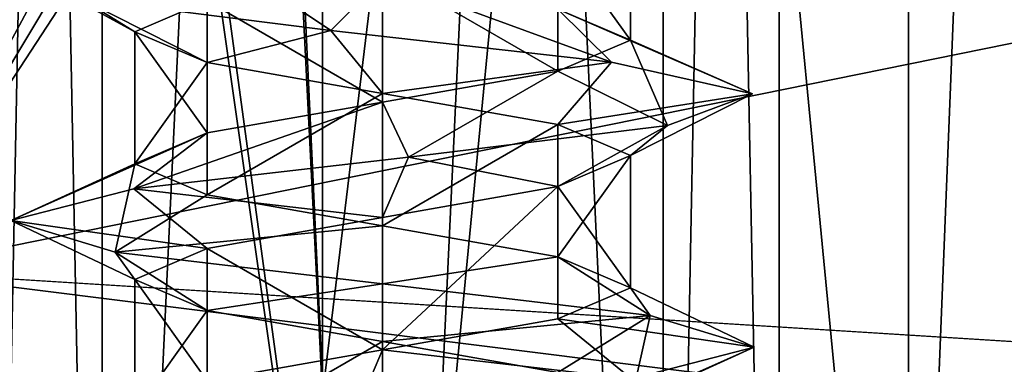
# Model space of a CAD drawing. Header units: millimetres. Extents: x -50 to 50, y -22 to 96.
# Tile 18 of 256: x -23.46 to -19.49, y -14.38 to -12.98. Entities that reach past the tile are written whole.
import ezdxf

# ---------------------------------------------------------------- set-up
doc = ezdxf.new("R2010")
doc.units = ezdxf.units.MM
doc.header["$LTSCALE"] = 65.185185
for name, color, linetype in [('1231', 7, 'CONTINUOUS'), ('1233', 7, 'CONTINUOUS'), ('1292', 7, 'CONTINUOUS'), ('1293', 7, 'CONTINUOUS'), ('1296', 7, 'CONTINUOUS'), ('1297', 7, 'CONTINUOUS'), ('1310', 7, 'CONTINUOUS'), ('1313', 7, 'CONTINUOUS'), ('1316', 7, 'CONTINUOUS'), ('1319', 7, 'CONTINUOUS'), ('19', 7, 'CONTINUOUS'), ('3202', 7, 'CONTINUOUS'), ('3203', 7, 'CONTINUOUS'), ('3348', 7, 'CONTINUOUS'), ('3349', 7, 'CONTINUOUS'), ('3794', 7, 'CONTINUOUS'), ('3795', 7, 'CONTINUOUS'), ('3826', 7, 'CONTINUOUS'), ('3827', 7, 'CONTINUOUS'), ('3828', 7, 'CONTINUOUS'), ('3928', 7, 'CONTINUOUS'), ('3929', 7, 'CONTINUOUS'), ('3960', 7, 'CONTINUOUS'), ('3961', 7, 'CONTINUOUS'), ('3962', 7, 'CONTINUOUS'), ('65', 7, 'CONTINUOUS'), ('9', 7, 'CONTINUOUS')]:
    doc.layers.add(name, color=color, linetype=linetype)

msp = doc.modelspace()

# ---------------------------------------------------------------- linework, layer by layer
at = {"layer": '1231', "color": 7, "linetype": 'CONTINUOUS', "true_color": 0xe0f2ff}
for points in [[(-24, -14, -50), (-23.5, 20.5, -50), (-16.4697, 0, -50), (-24, -14, -50)], [(-24, -14, -50), (-16.4697, 0, -50), (-15.7843, -0.2718, -50), (-24, -14, -50)], [(-15.4715, -0.9394, -50), (-24, -14, -50), (-15.7843, -0.2718, -50), (-15.4715, -0.9394, -50)], [(-10.6231, -11.2872, -50), (-24, -14, -50), (-15.4715, -0.9394, -50), (-10.6231, -11.2872, -50)], [(-39.9586, -22, -50), (-24, -14, -50), (-10.6231, -11.2872, -50), (-39.9586, -22, -50)], [(0, -15.5, -50), (-39.9586, -22, -50), (-10.6231, -11.2872, -50), (0, -15.5, -50)], [(39.9586, -22, -50), (-39.9586, -22, -50), (39.9586, -14, -50), (39.9586, -22, -50)], [(39.9586, -14, -50), (-39.9586, -22, -50), (24, -14, -50), (39.9586, -14, -50)], [(24, -14, -50), (-39.9586, -22, -50), (0, -15.5, -50), (24, -14, -50)]]:
    msp.add_3dface(points, dxfattribs=at)
at = {"layer": '1233', "color": 7, "linetype": 'CONTINUOUS', "true_color": 0xe0f2ff}
for points in [[(-23.5, 20.5, 50), (-24, -14, 50), (-16.4697, 0, 50), (-23.5, 20.5, 50)], [(-16.4697, 0, 50), (-24, -14, 50), (-10.6231, -11.2872, 50), (-16.4697, 0, 50)], [(-10.6231, -11.2872, 50), (-24, -14, 50), (0, -15.5, 50), (-10.6231, -11.2872, 50)], [(-39.9586, -22, 50), (39.9586, -22, 50), (-39.9586, -14, 50), (-39.9586, -22, 50)], [(39.9586, -22, 50), (-24, -14, 50), (-39.9586, -14, 50), (39.9586, -22, 50)], [(-24, -14, 50), (39.9586, -22, 50), (0, -15.5, 50), (-24, -14, 50)]]:
    msp.add_3dface(points, dxfattribs=at)
at = {"layer": '1292', "color": 7, "linetype": 'CONTINUOUS', "true_color": 0xe0f2ff}
for points in [[(-22, -17.5, -39), (-22, 4.5, -39), (-24.5, -17.5, -39), (-22, -17.5, -39)], [(-24.5, -17.5, -39), (-22, 4.5, -39), (-24.5, 0, -39), (-24.5, -17.5, -39)]]:
    msp.add_3dface(points, dxfattribs=at)
at = {"layer": '1293', "color": 7, "linetype": 'CONTINUOUS', "true_color": 0xe0f2ff}
for points in [[(-19.8787, 4.5, -39.8787), (-22, 4.5, -39), (-19.8787, -17.5, -39.8787), (-19.8787, 4.5, -39.8787)], [(-22, 4.5, -39), (-22, -17.5, -39), (-19.8787, -17.5, -39.8787), (-22, 4.5, -39)], [(-19, 4.5, -42), (-19.8787, 4.5, -39.8787), (-19, -17.5, -42), (-19, 4.5, -42)], [(-19, -17.5, -42), (-19.8787, 4.5, -39.8787), (-19.8787, -17.5, -39.8787), (-19, -17.5, -42)]]:
    msp.add_3dface(points, dxfattribs=at)
at = {"layer": '1296', "color": 7, "linetype": 'CONTINUOUS', "true_color": 0xe0f2ff}
for points in [[(-22, 4.5, 39), (-19.8787, 4.5, 39.8787), (-22, -17.5, 39), (-22, 4.5, 39)], [(-22, -17.5, 39), (-19.8787, 4.5, 39.8787), (-19.8787, -17.5, 39.8787), (-22, -17.5, 39)], [(-19, 4.5, 42), (-19, -17.5, 42), (-19.8787, -17.5, 39.8787), (-19, 4.5, 42)], [(-19.8787, 4.5, 39.8787), (-19, 4.5, 42), (-19.8787, -17.5, 39.8787), (-19.8787, 4.5, 39.8787)]]:
    msp.add_3dface(points, dxfattribs=at)
at = {"layer": '1297', "color": 7, "linetype": 'CONTINUOUS', "true_color": 0xe0f2ff}
for points in [[(-25, 4.5, 39), (-22, 4.5, 39), (-22, -17.5, 39), (-25, 4.5, 39)], [(-25, 4.5, 39), (-22, -17.5, 39), (-24.5, 0, 39), (-25, 4.5, 39)], [(-24.5, 0, 39), (-22, -17.5, 39), (-24.5, -17.5, 39), (-24.5, 0, 39)]]:
    msp.add_3dface(points, dxfattribs=at)
at = {"layer": '1310', "color": 7, "linetype": 'CONTINUOUS', "true_color": 0xe0f2ff}
for points in [[(-20.8685, 4.5, -43.1313), (-22, 4.5, -43.6), (-20.8686, -19.6, -43.1314), (-20.8685, 4.5, -43.1313)], [(-20.8686, -19.6, -43.1314), (-22, 4.5, -43.6), (-22, -19.6, -43.6), (-20.8686, -19.6, -43.1314)], [(-22, 4.5, -40.4), (-20.8685, 4.5, -40.8687), (-22, -19.6, -40.4), (-22, 4.5, -40.4)], [(-22, -19.6, -40.4), (-20.8685, 4.5, -40.8687), (-20.8686, -19.6, -40.8686), (-22, -19.6, -40.4)], [(-20.8685, 4.5, -40.8687), (-20.4, 4.5, -42), (-20.8686, -19.6, -40.8686), (-20.8685, 4.5, -40.8687)], [(-20.8686, -19.6, -40.8686), (-20.4, 4.5, -42), (-20.4, -19.6, -42), (-20.8686, -19.6, -40.8686)], [(-20.4, -19.6, -42), (-20.8685, 4.5, -43.1313), (-20.8686, -19.6, -43.1314), (-20.4, -19.6, -42)], [(-20.4, 4.5, -42), (-20.8685, 4.5, -43.1313), (-20.4, -19.6, -42), (-20.4, 4.5, -42)]]:
    msp.add_3dface(points, dxfattribs=at)
at = {"layer": '1313', "color": 7, "linetype": 'CONTINUOUS', "true_color": 0xe0f2ff}
for points in [[(-23.1315, 4.5, -43.1313), (-23.6, 4.5, -42), (-23.1314, -19.6, -43.1314), (-23.1315, 4.5, -43.1313)], [(-23.6, 4.5, -42), (-23.1315, 4.5, -40.8687), (-23.6, -19.6, -42), (-23.6, 4.5, -42)], [(-23.1314, -19.6, -43.1314), (-23.6, 4.5, -42), (-23.6, -19.6, -42), (-23.1314, -19.6, -43.1314)], [(-23.6, -19.6, -42), (-23.1315, 4.5, -40.8687), (-23.1314, -19.6, -40.8686), (-23.6, -19.6, -42)], [(-22, 4.5, -43.6), (-23.1315, 4.5, -43.1313), (-22, -19.6, -43.6), (-22, 4.5, -43.6)], [(-22, -19.6, -43.6), (-23.1315, 4.5, -43.1313), (-23.1314, -19.6, -43.1314), (-22, -19.6, -43.6)], [(-23.1315, 4.5, -40.8687), (-22, 4.5, -40.4), (-23.1314, -19.6, -40.8686), (-23.1315, 4.5, -40.8687)], [(-22, 4.5, -40.4), (-22, -19.6, -40.4), (-23.1314, -19.6, -40.8686), (-22, 4.5, -40.4)]]:
    msp.add_3dface(points, dxfattribs=at)
at = {"layer": '1316', "color": 7, "linetype": 'CONTINUOUS', "true_color": 0xe0f2ff}
for points in [[(-22, -19.6, 43.6), (-22, 4.5, 43.6), (-20.8685, 4.5, 43.1313), (-22, -19.6, 43.6)], [(-20.8686, -19.6, 43.1314), (-22, -19.6, 43.6), (-20.8685, 4.5, 43.1313), (-20.8686, -19.6, 43.1314)], [(-22, -19.6, 40.4), (-20.8686, -19.6, 40.8686), (-22, 4.5, 40.4), (-22, -19.6, 40.4)], [(-22, 4.5, 40.4), (-20.8686, -19.6, 40.8686), (-20.8685, 4.5, 40.8687), (-22, 4.5, 40.4)], [(-20.4, -19.6, 42), (-20.8686, -19.6, 43.1314), (-20.4, 4.5, 42), (-20.4, -19.6, 42)], [(-20.4, 4.5, 42), (-20.8686, -19.6, 43.1314), (-20.8685, 4.5, 43.1313), (-20.4, 4.5, 42)], [(-20.8686, -19.6, 40.8686), (-20.4, -19.6, 42), (-20.8685, 4.5, 40.8687), (-20.8686, -19.6, 40.8686)], [(-20.8685, 4.5, 40.8687), (-20.4, -19.6, 42), (-20.4, 4.5, 42), (-20.8685, 4.5, 40.8687)]]:
    msp.add_3dface(points, dxfattribs=at)
at = {"layer": '1319', "color": 7, "linetype": 'CONTINUOUS', "true_color": 0xe0f2ff}
for points in [[(-23.6, 4.5, 42), (-23.1315, 4.5, 43.1313), (-23.6, -19.6, 42), (-23.6, 4.5, 42)], [(-23.6, -19.6, 42), (-23.1315, 4.5, 43.1313), (-23.1314, -19.6, 43.1314), (-23.6, -19.6, 42)], [(-23.1315, 4.5, 40.8687), (-23.6, 4.5, 42), (-23.1314, -19.6, 40.8686), (-23.1315, 4.5, 40.8687)], [(-23.1314, -19.6, 40.8686), (-23.6, 4.5, 42), (-23.6, -19.6, 42), (-23.1314, -19.6, 40.8686)], [(-23.1315, 4.5, 43.1313), (-22, 4.5, 43.6), (-23.1314, -19.6, 43.1314), (-23.1315, 4.5, 43.1313)], [(-22, -19.6, 40.4), (-22, 4.5, 40.4), (-23.1315, 4.5, 40.8687), (-22, -19.6, 40.4)], [(-22, -19.6, 40.4), (-23.1315, 4.5, 40.8687), (-23.1314, -19.6, 40.8686), (-22, -19.6, 40.4)], [(-22, 4.5, 43.6), (-22, -19.6, 43.6), (-23.1314, -19.6, 43.1314), (-22, 4.5, 43.6)]]:
    msp.add_3dface(points, dxfattribs=at)
at = {"layer": '19', "color": 7, "linetype": 'CONTINUOUS', "true_color": 0xf2c12d}
for points in [[(-22.8808, -16, -3.1067), (-33.1099, -16, -1.9655), (-39, -14.1415, -7.5217), (-22.8808, -16, -3.1067)], [(-22.8808, -16, -3.1067), (-39, -14.1415, -7.5217), (-23.1494, -15.9544, -3.3099), (-22.8808, -16, -3.1067)], [(-23.1494, -15.9544, -3.3099), (-39, -14.1415, -7.5217), (-23.4257, -15.8827, -3.6167), (-23.1494, -15.9544, -3.3099)], [(-23.4257, -15.8827, -3.6167), (-39, -14.1415, -7.5217), (-23.7127, -15.779, -4.0251), (-23.4257, -15.8827, -3.6167)]]:
    msp.add_3dface(points, dxfattribs=at)
at = {"layer": '3202', "linetype": 'CONTINUOUS'}
for points in [[(-23.4772, -12.7722, -41.7396), (-23.2135, -12.9, -42.8817), (-23, -13.0332, -42), (-23.4772, -12.7722, -41.7396)], [(-22.7071, -12.9081, -41.2929), (-23.4772, -12.7722, -41.7396), (-23, -13.0332, -42), (-22.7071, -12.9081, -41.2929)], [(-23.2135, -12.9, -42.8817), (-22.2088, -13.0278, -43.4854), (-22.7071, -13.1582, -42.7071), (-23.2135, -12.9, -42.8817)], [(-23, -13.0332, -42), (-23.2135, -12.9, -42.8817), (-22.7071, -13.1582, -42.7071), (-23, -13.0332, -42)], [(-22.7071, -13.1582, -42.7071), (-22.2088, -13.0278, -43.4854), (-22, -13.2832, -43), (-22.7071, -13.1582, -42.7071)], [(-22.2088, -13.0278, -43.4854), (-21.0765, -13.1556, -43.182), (-22, -13.2832, -43), (-22.2088, -13.0278, -43.4854)], [(-22, -13.2832, -43), (-21.0765, -13.1556, -43.182), (-21.2929, -13.4082, -42.7071), (-22, -13.2832, -43)], [(-21.0765, -13.1556, -43.182), (-20.5082, -13.2833, -42.1568), (-21.2929, -13.4082, -42.7071), (-21.0765, -13.1556, -43.182)], [(-21.2929, -13.4082, -42.7071), (-20.5082, -13.2833, -42.1568), (-21, -13.5332, -42), (-21.2929, -13.4082, -42.7071)], [(-20.5082, -13.2833, -42.1568), (-20.8509, -13.4111, -41.0359), (-21, -13.5332, -42), (-20.5082, -13.2833, -42.1568)], [(-20.8509, -13.4111, -41.0359), (-21.8954, -13.5389, -40.5036), (-21.2929, -13.6582, -41.2929), (-20.8509, -13.4111, -41.0359)], [(-21, -13.5332, -42), (-20.8509, -13.4111, -41.0359), (-21.2929, -13.6582, -41.2929), (-21, -13.5332, -42)], [(-21.8954, -13.5389, -40.5036), (-23.0037, -13.6667, -40.8853), (-22, -13.7832, -41), (-21.8954, -13.5389, -40.5036)], [(-21.2929, -13.6582, -41.2929), (-21.8954, -13.5389, -40.5036), (-22, -13.7832, -41), (-21.2929, -13.6582, -41.2929)], [(-23.0037, -13.6667, -40.8853), (-23.4991, -13.7944, -41.9476), (-22.7071, -13.9081, -41.2929), (-23.0037, -13.6667, -40.8853)], [(-22, -13.7832, -41), (-23.0037, -13.6667, -40.8853), (-22.7071, -13.9081, -41.2929), (-22, -13.7832, -41)], [(-23.4991, -13.7944, -41.9476), (-23.079, -13.9222, -43.042), (-23, -14.0332, -42), (-23.4991, -13.7944, -41.9476)], [(-22.7071, -13.9081, -41.2929), (-23.4991, -13.7944, -41.9476), (-23, -14.0332, -42), (-22.7071, -13.9081, -41.2929)], [(-23.079, -13.9222, -43.042), (-22, -14.05, -43.5), (-22.7071, -14.1582, -42.7071), (-23.079, -13.9222, -43.042)], [(-23, -14.0332, -42), (-23.079, -13.9222, -43.042), (-22.7071, -14.1582, -42.7071), (-23, -14.0332, -42)], [(-22.7071, -14.1582, -42.7071), (-22, -14.05, -43.5), (-22, -14.2832, -43), (-22.7071, -14.1582, -42.7071)], [(-22, -14.05, -43.5), (-20.921, -14.1778, -43.042), (-22, -14.2832, -43), (-22, -14.05, -43.5)], [(-22, -14.2832, -43), (-20.921, -14.1778, -43.042), (-21.2929, -14.4081, -42.7071), (-22, -14.2832, -43)], [(-21.2929, -14.4081, -42.7071), (-20.921, -14.1778, -43.042), (-21, -14.5332, -42), (-21.2929, -14.4081, -42.7071)], [(-20.921, -14.1778, -43.042), (-20.5009, -14.3056, -41.9476), (-21, -14.5332, -42), (-20.921, -14.1778, -43.042)], [(-20.5009, -14.3056, -41.9476), (-20.9963, -14.4333, -40.8853), (-21.2929, -14.6582, -41.2929), (-20.5009, -14.3056, -41.9476)], [(-21, -14.5332, -42), (-20.5009, -14.3056, -41.9476), (-21.2929, -14.6582, -41.2929), (-21, -14.5332, -42)]]:
    msp.add_3dface(points, dxfattribs=at)
at = {"layer": '3203', "linetype": 'CONTINUOUS'}
for points in [[(-22.2088, -13.0278, -43.4854), (-23.2135, -12.9, -42.8817), (-22.7071, -12.6918, -42.7071), (-22.2088, -13.0278, -43.4854)], [(-22, -12.8168, -43), (-22.2088, -13.0278, -43.4854), (-22.7071, -12.6918, -42.7071), (-22, -12.8168, -43)], [(-21.0765, -13.1556, -43.182), (-22.2088, -13.0278, -43.4854), (-22, -12.8168, -43), (-21.0765, -13.1556, -43.182)], [(-21.2929, -12.9418, -42.7071), (-21.0765, -13.1556, -43.182), (-22, -12.8168, -43), (-21.2929, -12.9418, -42.7071)], [(-20.5082, -13.2833, -42.1568), (-21.0765, -13.1556, -43.182), (-21.2929, -12.9418, -42.7071), (-20.5082, -13.2833, -42.1568)], [(-21, -13.0668, -42), (-20.5082, -13.2833, -42.1568), (-21.2929, -12.9418, -42.7071), (-21, -13.0668, -42)], [(-21.2929, -13.1919, -41.2929), (-20.8509, -13.4111, -41.0359), (-21, -13.0668, -42), (-21.2929, -13.1919, -41.2929)], [(-20.8509, -13.4111, -41.0359), (-20.5082, -13.2833, -42.1568), (-21, -13.0668, -42), (-20.8509, -13.4111, -41.0359)], [(-22, -13.3169, -41), (-21.8954, -13.5389, -40.5036), (-21.2929, -13.1919, -41.2929), (-22, -13.3169, -41)], [(-21.8954, -13.5389, -40.5036), (-20.8509, -13.4111, -41.0359), (-21.2929, -13.1919, -41.2929), (-21.8954, -13.5389, -40.5036)], [(-23.0037, -13.6667, -40.8853), (-21.8954, -13.5389, -40.5036), (-22, -13.3169, -41), (-23.0037, -13.6667, -40.8853)], [(-22.7071, -13.4418, -41.2929), (-23.0037, -13.6667, -40.8853), (-22, -13.3169, -41), (-22.7071, -13.4418, -41.2929)], [(-23.4991, -13.7944, -41.9476), (-23.0037, -13.6667, -40.8853), (-22.7071, -13.4418, -41.2929), (-23.4991, -13.7944, -41.9476)], [(-23, -13.5668, -42), (-23.4991, -13.7944, -41.9476), (-22.7071, -13.4418, -41.2929), (-23, -13.5668, -42)], [(-23.079, -13.9222, -43.042), (-23.4991, -13.7944, -41.9476), (-23, -13.5668, -42), (-23.079, -13.9222, -43.042)], [(-22.7071, -13.6919, -42.7071), (-23.079, -13.9222, -43.042), (-23, -13.5668, -42), (-22.7071, -13.6919, -42.7071)], [(-22, -13.8168, -43), (-23.079, -13.9222, -43.042), (-22.7071, -13.6919, -42.7071), (-22, -13.8168, -43)], [(-22, -14.05, -43.5), (-23.079, -13.9222, -43.042), (-22, -13.8168, -43), (-22, -14.05, -43.5)], [(-21.2929, -13.9418, -42.7071), (-22, -14.05, -43.5), (-22, -13.8168, -43), (-21.2929, -13.9418, -42.7071)], [(-20.921, -14.1778, -43.042), (-22, -14.05, -43.5), (-21.2929, -13.9418, -42.7071), (-20.921, -14.1778, -43.042)], [(-21, -14.0668, -42), (-20.921, -14.1778, -43.042), (-21.2929, -13.9418, -42.7071), (-21, -14.0668, -42)], [(-21.2929, -14.1918, -41.2929), (-20.5009, -14.3056, -41.9476), (-21, -14.0668, -42), (-21.2929, -14.1918, -41.2929)], [(-20.5009, -14.3056, -41.9476), (-20.921, -14.1778, -43.042), (-21, -14.0668, -42), (-20.5009, -14.3056, -41.9476)], [(-21.9999, -14.3168, -41), (-20.9963, -14.4333, -40.8853), (-21.2929, -14.1918, -41.2929), (-21.9999, -14.3168, -41)], [(-20.9963, -14.4333, -40.8853), (-20.5009, -14.3056, -41.9476), (-21.2929, -14.1918, -41.2929), (-20.9963, -14.4333, -40.8853)], [(-22.7071, -14.4418, -41.2929), (-22.1046, -14.5611, -40.5036), (-21.9999, -14.3168, -41), (-22.7071, -14.4418, -41.2929)], [(-22.1046, -14.5611, -40.5036), (-20.9963, -14.4333, -40.8853), (-21.9999, -14.3168, -41), (-22.1046, -14.5611, -40.5036)]]:
    msp.add_3dface(points, dxfattribs=at)
at = {"layer": '3348', "linetype": 'CONTINUOUS'}
for points in [[(-23.4772, -12.7722, 42.2604), (-23.2135, -12.9, 41.1183), (-23, -13.0332, 42), (-23.4772, -12.7722, 42.2604)], [(-22.7071, -12.9081, 42.7071), (-23.4772, -12.7722, 42.2604), (-23, -13.0332, 42), (-22.7071, -12.9081, 42.7071)], [(-23.2135, -12.9, 41.1183), (-22.2088, -13.0278, 40.5146), (-22.7071, -13.1582, 41.2929), (-23.2135, -12.9, 41.1183)], [(-23, -13.0332, 42), (-23.2135, -12.9, 41.1183), (-22.7071, -13.1582, 41.2929), (-23, -13.0332, 42)], [(-22.7071, -13.1582, 41.2929), (-22.2088, -13.0278, 40.5146), (-22, -13.2832, 41), (-22.7071, -13.1582, 41.2929)], [(-22.2088, -13.0278, 40.5146), (-21.0765, -13.1556, 40.818), (-22, -13.2832, 41), (-22.2088, -13.0278, 40.5146)], [(-22, -13.2832, 41), (-21.0765, -13.1556, 40.818), (-21.2929, -13.4082, 41.2929), (-22, -13.2832, 41)], [(-21.0765, -13.1556, 40.818), (-20.5082, -13.2833, 41.8432), (-21.2929, -13.4082, 41.2929), (-21.0765, -13.1556, 40.818)], [(-21.2929, -13.4082, 41.2929), (-20.5082, -13.2833, 41.8432), (-21, -13.5332, 42), (-21.2929, -13.4082, 41.2929)], [(-20.5082, -13.2833, 41.8432), (-20.8509, -13.4111, 42.9641), (-21, -13.5332, 42), (-20.5082, -13.2833, 41.8432)], [(-20.8509, -13.4111, 42.9641), (-21.8954, -13.5389, 43.4964), (-21.2929, -13.6582, 42.7071), (-20.8509, -13.4111, 42.9641)], [(-21, -13.5332, 42), (-20.8509, -13.4111, 42.9641), (-21.2929, -13.6582, 42.7071), (-21, -13.5332, 42)], [(-21.8954, -13.5389, 43.4964), (-23.0037, -13.6667, 43.1147), (-22, -13.7832, 43), (-21.8954, -13.5389, 43.4964)], [(-21.2929, -13.6582, 42.7071), (-21.8954, -13.5389, 43.4964), (-22, -13.7832, 43), (-21.2929, -13.6582, 42.7071)], [(-23.0037, -13.6667, 43.1147), (-23.4991, -13.7944, 42.0524), (-22.7071, -13.9081, 42.7071), (-23.0037, -13.6667, 43.1147)], [(-22, -13.7832, 43), (-23.0037, -13.6667, 43.1147), (-22.7071, -13.9081, 42.7071), (-22, -13.7832, 43)], [(-23.4991, -13.7944, 42.0524), (-23.079, -13.9222, 40.958), (-23, -14.0332, 42), (-23.4991, -13.7944, 42.0524)], [(-22.7071, -13.9081, 42.7071), (-23.4991, -13.7944, 42.0524), (-23, -14.0332, 42), (-22.7071, -13.9081, 42.7071)], [(-23.079, -13.9222, 40.958), (-22, -14.05, 40.5), (-22.7071, -14.1582, 41.2929), (-23.079, -13.9222, 40.958)], [(-23, -14.0332, 42), (-23.079, -13.9222, 40.958), (-22.7071, -14.1582, 41.2929), (-23, -14.0332, 42)], [(-22.7071, -14.1582, 41.2929), (-22, -14.05, 40.5), (-22, -14.2832, 41), (-22.7071, -14.1582, 41.2929)], [(-22, -14.05, 40.5), (-20.921, -14.1778, 40.958), (-22, -14.2832, 41), (-22, -14.05, 40.5)], [(-22, -14.2832, 41), (-20.921, -14.1778, 40.958), (-21.2929, -14.4081, 41.2929), (-22, -14.2832, 41)], [(-21.2929, -14.4081, 41.2929), (-20.921, -14.1778, 40.958), (-21, -14.5332, 42), (-21.2929, -14.4081, 41.2929)], [(-20.921, -14.1778, 40.958), (-20.5009, -14.3056, 42.0524), (-21, -14.5332, 42), (-20.921, -14.1778, 40.958)], [(-20.5009, -14.3056, 42.0524), (-20.9963, -14.4333, 43.1147), (-21.2929, -14.6582, 42.7071), (-20.5009, -14.3056, 42.0524)], [(-21, -14.5332, 42), (-20.5009, -14.3056, 42.0524), (-21.2929, -14.6582, 42.7071), (-21, -14.5332, 42)]]:
    msp.add_3dface(points, dxfattribs=at)
at = {"layer": '3349', "linetype": 'CONTINUOUS'}
for points in [[(-22.2088, -13.0278, 40.5146), (-23.2135, -12.9, 41.1183), (-22.7071, -12.6918, 41.2929), (-22.2088, -13.0278, 40.5146)], [(-22, -12.8168, 41), (-22.2088, -13.0278, 40.5146), (-22.7071, -12.6918, 41.2929), (-22, -12.8168, 41)], [(-21.0765, -13.1556, 40.818), (-22.2088, -13.0278, 40.5146), (-22, -12.8168, 41), (-21.0765, -13.1556, 40.818)], [(-21.2929, -12.9418, 41.2929), (-21.0765, -13.1556, 40.818), (-22, -12.8168, 41), (-21.2929, -12.9418, 41.2929)], [(-20.5082, -13.2833, 41.8432), (-21.0765, -13.1556, 40.818), (-21.2929, -12.9418, 41.2929), (-20.5082, -13.2833, 41.8432)], [(-21, -13.0668, 42), (-20.5082, -13.2833, 41.8432), (-21.2929, -12.9418, 41.2929), (-21, -13.0668, 42)], [(-21.2929, -13.1919, 42.7071), (-20.8509, -13.4111, 42.9641), (-21, -13.0668, 42), (-21.2929, -13.1919, 42.7071)], [(-20.8509, -13.4111, 42.9641), (-20.5082, -13.2833, 41.8432), (-21, -13.0668, 42), (-20.8509, -13.4111, 42.9641)], [(-22, -13.3169, 43), (-21.8954, -13.5389, 43.4964), (-21.2929, -13.1919, 42.7071), (-22, -13.3169, 43)], [(-21.8954, -13.5389, 43.4964), (-20.8509, -13.4111, 42.9641), (-21.2929, -13.1919, 42.7071), (-21.8954, -13.5389, 43.4964)], [(-23.0037, -13.6667, 43.1147), (-21.8954, -13.5389, 43.4964), (-22, -13.3169, 43), (-23.0037, -13.6667, 43.1147)], [(-22.7071, -13.4418, 42.7071), (-23.0037, -13.6667, 43.1147), (-22, -13.3169, 43), (-22.7071, -13.4418, 42.7071)], [(-23.4991, -13.7944, 42.0524), (-23.0037, -13.6667, 43.1147), (-22.7071, -13.4418, 42.7071), (-23.4991, -13.7944, 42.0524)], [(-23, -13.5668, 42), (-23.4991, -13.7944, 42.0524), (-22.7071, -13.4418, 42.7071), (-23, -13.5668, 42)], [(-23.079, -13.9222, 40.958), (-23.4991, -13.7944, 42.0524), (-23, -13.5668, 42), (-23.079, -13.9222, 40.958)], [(-22.7071, -13.6919, 41.2929), (-23.079, -13.9222, 40.958), (-23, -13.5668, 42), (-22.7071, -13.6919, 41.2929)], [(-22, -13.8168, 41), (-23.079, -13.9222, 40.958), (-22.7071, -13.6919, 41.2929), (-22, -13.8168, 41)], [(-22, -14.05, 40.5), (-23.079, -13.9222, 40.958), (-22, -13.8168, 41), (-22, -14.05, 40.5)], [(-21.2929, -13.9418, 41.2929), (-22, -14.05, 40.5), (-22, -13.8168, 41), (-21.2929, -13.9418, 41.2929)], [(-20.921, -14.1778, 40.958), (-22, -14.05, 40.5), (-21.2929, -13.9418, 41.2929), (-20.921, -14.1778, 40.958)], [(-21, -14.0668, 42), (-20.921, -14.1778, 40.958), (-21.2929, -13.9418, 41.2929), (-21, -14.0668, 42)], [(-21.2929, -14.1918, 42.7071), (-20.5009, -14.3056, 42.0524), (-21, -14.0668, 42), (-21.2929, -14.1918, 42.7071)], [(-20.5009, -14.3056, 42.0524), (-20.921, -14.1778, 40.958), (-21, -14.0668, 42), (-20.5009, -14.3056, 42.0524)], [(-21.9999, -14.3168, 43), (-20.9963, -14.4333, 43.1147), (-21.2929, -14.1918, 42.7071), (-21.9999, -14.3168, 43)], [(-20.9963, -14.4333, 43.1147), (-20.5009, -14.3056, 42.0524), (-21.2929, -14.1918, 42.7071), (-20.9963, -14.4333, 43.1147)], [(-22.7071, -14.4418, 42.7071), (-22.1046, -14.5611, 43.4964), (-21.9999, -14.3168, 43), (-22.7071, -14.4418, 42.7071)], [(-22.1046, -14.5611, 43.4964), (-20.9963, -14.4333, 43.1147), (-21.9999, -14.3168, 43), (-22.1046, -14.5611, 43.4964)]]:
    msp.add_3dface(points, dxfattribs=at)
at = {"layer": '3794', "linetype": 'CONTINUOUS'}
for points in [[(-21, -13.5332, -42), (-21.2929, -13.6582, -41.2929), (-21, -14.0668, -42), (-21, -13.5332, -42)], [(-21.2929, -13.6582, -41.2929), (-22, -13.7832, -41), (-21.9999, -14.3168, -41), (-21.2929, -13.6582, -41.2929)], [(-21.2929, -13.6582, -41.2929), (-21.9999, -14.3168, -41), (-21.2929, -14.1918, -41.2929), (-21.2929, -13.6582, -41.2929)], [(-21.2929, -13.6582, -41.2929), (-21.2929, -14.1918, -41.2929), (-21, -14.0668, -42), (-21.2929, -13.6582, -41.2929)], [(-22, -13.7832, -41), (-22.7071, -13.9081, -41.2929), (-21.9999, -14.3168, -41), (-22, -13.7832, -41)], [(-22.7071, -13.9081, -41.2929), (-23, -14.0332, -42), (-22.7071, -14.4418, -41.2929), (-22.7071, -13.9081, -41.2929)], [(-22.7071, -13.9081, -41.2929), (-22.7071, -14.4418, -41.2929), (-21.9999, -14.3168, -41), (-22.7071, -13.9081, -41.2929)], [(-23, -14.0332, -42), (-23, -14.5668, -42), (-22.7071, -14.4418, -41.2929), (-23, -14.0332, -42)]]:
    msp.add_3dface(points, dxfattribs=at)
at = {"layer": '3795', "linetype": 'CONTINUOUS'}
for points in [[(-21, -12.5332, -42), (-21.2929, -12.6582, -41.2929), (-21, -13.0668, -42), (-21, -12.5332, -42)], [(-21.2929, -12.6582, -41.2929), (-21.9999, -12.7831, -41), (-21.2929, -13.1919, -41.2929), (-21.2929, -12.6582, -41.2929)], [(-21.2929, -12.6582, -41.2929), (-21.2929, -13.1919, -41.2929), (-21, -13.0668, -42), (-21.2929, -12.6582, -41.2929)], [(-21.9999, -12.7831, -41), (-22.7071, -12.9081, -41.2929), (-22, -13.3169, -41), (-21.9999, -12.7831, -41)], [(-21.9999, -12.7831, -41), (-22, -13.3169, -41), (-21.2929, -13.1919, -41.2929), (-21.9999, -12.7831, -41)], [(-22.7071, -12.9081, -41.2929), (-23, -13.0332, -42), (-22.7071, -13.4418, -41.2929), (-22.7071, -12.9081, -41.2929)], [(-22.7071, -12.9081, -41.2929), (-22.7071, -13.4418, -41.2929), (-22, -13.3169, -41), (-22.7071, -12.9081, -41.2929)], [(-23, -13.0332, -42), (-23, -13.5668, -42), (-22.7071, -13.4418, -41.2929), (-23, -13.0332, -42)]]:
    msp.add_3dface(points, dxfattribs=at)
at = {"layer": '3826', "linetype": 'CONTINUOUS'}
for points in [[(-23, -14.0332, -42), (-22.7071, -14.1582, -42.7071), (-23, -14.5668, -42), (-23, -14.0332, -42)], [(-22.7071, -14.1582, -42.7071), (-22.7071, -14.6918, -42.7071), (-23, -14.5668, -42), (-22.7071, -14.1582, -42.7071)], [(-22.7071, -14.1582, -42.7071), (-22, -14.2832, -43), (-22.7071, -14.6918, -42.7071), (-22.7071, -14.1582, -42.7071)], [(-22, -14.2832, -43), (-22, -14.8168, -43), (-22.7071, -14.6918, -42.7071), (-22, -14.2832, -43)], [(-22, -14.2832, -43), (-21.2929, -14.4081, -42.7071), (-22, -14.8168, -43), (-22, -14.2832, -43)]]:
    msp.add_3dface(points, dxfattribs=at)
at = {"layer": '3827', "linetype": 'CONTINUOUS'}
for points in [[(-23, -13.0332, -42), (-22.7071, -13.1582, -42.7071), (-23, -13.5668, -42), (-23, -13.0332, -42)], [(-22.7071, -13.1582, -42.7071), (-22.7071, -13.6919, -42.7071), (-23, -13.5668, -42), (-22.7071, -13.1582, -42.7071)], [(-22.7071, -13.1582, -42.7071), (-22, -13.2832, -43), (-22.7071, -13.6919, -42.7071), (-22.7071, -13.1582, -42.7071)], [(-22, -13.2832, -43), (-22, -13.8168, -43), (-22.7071, -13.6919, -42.7071), (-22, -13.2832, -43)], [(-22, -13.2832, -43), (-21.2929, -13.4082, -42.7071), (-22, -13.8168, -43), (-22, -13.2832, -43)], [(-21.2929, -13.4082, -42.7071), (-21.2929, -13.9418, -42.7071), (-22, -13.8168, -43), (-21.2929, -13.4082, -42.7071)], [(-21.2929, -13.4082, -42.7071), (-21, -13.5332, -42), (-21.2929, -13.9418, -42.7071), (-21.2929, -13.4082, -42.7071)], [(-21, -13.5332, -42), (-21, -14.0668, -42), (-21.2929, -13.9418, -42.7071), (-21, -13.5332, -42)]]:
    msp.add_3dface(points, dxfattribs=at)
at = {"layer": '3828', "linetype": 'CONTINUOUS'}
msp.add_3dface([(-21, -12.5332, -42), (-21, -13.0668, -42), (-21.2929, -12.9418, -42.7071), (-21, -12.5332, -42)], dxfattribs=at)
at = {"layer": '3928', "linetype": 'CONTINUOUS'}
for points in [[(-21, -13.5332, 42), (-21.2929, -13.6582, 42.7071), (-21, -14.0668, 42), (-21, -13.5332, 42)], [(-21.2929, -13.6582, 42.7071), (-22, -13.7832, 43), (-21.9999, -14.3168, 43), (-21.2929, -13.6582, 42.7071)], [(-21.2929, -13.6582, 42.7071), (-21.9999, -14.3168, 43), (-21.2929, -14.1918, 42.7071), (-21.2929, -13.6582, 42.7071)], [(-21.2929, -13.6582, 42.7071), (-21.2929, -14.1918, 42.7071), (-21, -14.0668, 42), (-21.2929, -13.6582, 42.7071)], [(-22, -13.7832, 43), (-22.7071, -13.9081, 42.7071), (-21.9999, -14.3168, 43), (-22, -13.7832, 43)], [(-22.7071, -13.9081, 42.7071), (-23, -14.0332, 42), (-22.7071, -14.4418, 42.7071), (-22.7071, -13.9081, 42.7071)], [(-22.7071, -13.9081, 42.7071), (-22.7071, -14.4418, 42.7071), (-21.9999, -14.3168, 43), (-22.7071, -13.9081, 42.7071)], [(-23, -14.0332, 42), (-23, -14.5668, 42), (-22.7071, -14.4418, 42.7071), (-23, -14.0332, 42)]]:
    msp.add_3dface(points, dxfattribs=at)
at = {"layer": '3929', "linetype": 'CONTINUOUS'}
for points in [[(-21, -12.5332, 42), (-21.2929, -12.6582, 42.7071), (-21, -13.0668, 42), (-21, -12.5332, 42)], [(-21.2929, -12.6582, 42.7071), (-21.9999, -12.7831, 43), (-21.2929, -13.1919, 42.7071), (-21.2929, -12.6582, 42.7071)], [(-21.2929, -12.6582, 42.7071), (-21.2929, -13.1919, 42.7071), (-21, -13.0668, 42), (-21.2929, -12.6582, 42.7071)], [(-21.9999, -12.7831, 43), (-22.7071, -12.9081, 42.7071), (-22, -13.3169, 43), (-21.9999, -12.7831, 43)], [(-21.9999, -12.7831, 43), (-22, -13.3169, 43), (-21.2929, -13.1919, 42.7071), (-21.9999, -12.7831, 43)], [(-22.7071, -12.9081, 42.7071), (-23, -13.0332, 42), (-22.7071, -13.4418, 42.7071), (-22.7071, -12.9081, 42.7071)], [(-22.7071, -12.9081, 42.7071), (-22.7071, -13.4418, 42.7071), (-22, -13.3169, 43), (-22.7071, -12.9081, 42.7071)], [(-23, -13.0332, 42), (-23, -13.5668, 42), (-22.7071, -13.4418, 42.7071), (-23, -13.0332, 42)]]:
    msp.add_3dface(points, dxfattribs=at)
at = {"layer": '3960', "linetype": 'CONTINUOUS'}
for points in [[(-23, -14.0332, 42), (-22.7071, -14.1582, 41.2929), (-23, -14.5668, 42), (-23, -14.0332, 42)], [(-22.7071, -14.1582, 41.2929), (-22.7071, -14.6918, 41.2929), (-23, -14.5668, 42), (-22.7071, -14.1582, 41.2929)], [(-22.7071, -14.1582, 41.2929), (-22, -14.2832, 41), (-22.7071, -14.6918, 41.2929), (-22.7071, -14.1582, 41.2929)], [(-22, -14.2832, 41), (-22, -14.8168, 41), (-22.7071, -14.6918, 41.2929), (-22, -14.2832, 41)], [(-22, -14.2832, 41), (-21.2929, -14.4081, 41.2929), (-22, -14.8168, 41), (-22, -14.2832, 41)]]:
    msp.add_3dface(points, dxfattribs=at)
at = {"layer": '3961', "linetype": 'CONTINUOUS'}
for points in [[(-23, -13.0332, 42), (-22.7071, -13.1582, 41.2929), (-23, -13.5668, 42), (-23, -13.0332, 42)], [(-22.7071, -13.1582, 41.2929), (-22.7071, -13.6919, 41.2929), (-23, -13.5668, 42), (-22.7071, -13.1582, 41.2929)], [(-22.7071, -13.1582, 41.2929), (-22, -13.2832, 41), (-22.7071, -13.6919, 41.2929), (-22.7071, -13.1582, 41.2929)], [(-22, -13.2832, 41), (-22, -13.8168, 41), (-22.7071, -13.6919, 41.2929), (-22, -13.2832, 41)], [(-22, -13.2832, 41), (-21.2929, -13.4082, 41.2929), (-22, -13.8168, 41), (-22, -13.2832, 41)], [(-21.2929, -13.4082, 41.2929), (-21.2929, -13.9418, 41.2929), (-22, -13.8168, 41), (-21.2929, -13.4082, 41.2929)], [(-21.2929, -13.4082, 41.2929), (-21, -13.5332, 42), (-21.2929, -13.9418, 41.2929), (-21.2929, -13.4082, 41.2929)], [(-21, -13.5332, 42), (-21, -14.0668, 42), (-21.2929, -13.9418, 41.2929), (-21, -13.5332, 42)]]:
    msp.add_3dface(points, dxfattribs=at)
at = {"layer": '3962', "linetype": 'CONTINUOUS'}
msp.add_3dface([(-21, -12.5332, 42), (-21, -13.0668, 42), (-21.2929, -12.9418, 41.2929), (-21, -12.5332, 42)], dxfattribs=at)
at = {"layer": '65', "color": 7, "linetype": 'CONTINUOUS', "true_color": 0xf2c12d}
for points in [[(-24, 20.5, 19), (-24, -14.5, 19), (-22.2426, -14.5, 23.2426), (-24, 20.5, 19)], [(-24, 20.5, 19), (-22.2426, -14.5, 23.2426), (-22.2426, 20.5, 23.2426), (-24, 20.5, 19)], [(-22.2426, -14.5, 23.2426), (-18, -14.5, 25), (-22.2426, 20.5, 23.2426), (-22.2426, -14.5, 23.2426)], [(-18, -14.5, 25), (-18, 20.5, 25), (-22.2426, 20.5, 23.2426), (-18, -14.5, 25)]]:
    msp.add_3dface(points, dxfattribs=at)
at = {"layer": '9', "color": 7, "linetype": 'CONTINUOUS', "true_color": 0xf2c12d}
for points in [[(-24, 20.5, -29), (-22.2426, 20.5, -33.2426), (-24, -14.5, -29), (-24, 20.5, -29)], [(-24, -14.5, -29), (-22.2426, 20.5, -33.2426), (-22.2426, -14.5, -33.2426), (-24, -14.5, -29)], [(-18, 20.5, -35), (-18, -14.5, -35), (-22.2426, -14.5, -33.2426), (-18, 20.5, -35)], [(-22.2426, 20.5, -33.2426), (-18, 20.5, -35), (-22.2426, -14.5, -33.2426), (-22.2426, 20.5, -33.2426)]]:
    msp.add_3dface(points, dxfattribs=at)

doc.saveas('drawing.dxf')
